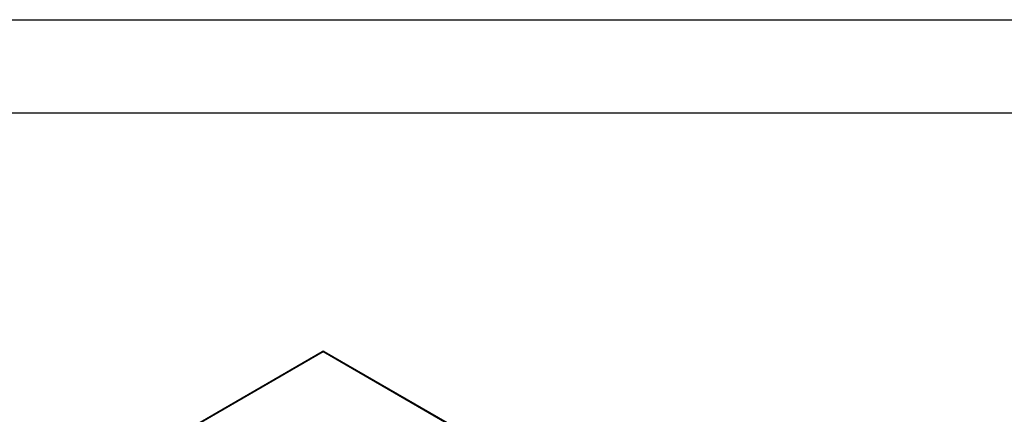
# Model space of a CAD drawing. Extents: x 0 to 1191, y -35 to 841.
# Tile 10 of 11: x 914 to 1041, y 790 to 841. Entities that reach past the tile are written whole.
import ezdxf

# ---------------------------------------------------------------- set-up
doc = ezdxf.new("R2010")
doc.units = 0
doc.header["$LTSCALE"] = 25.4
doc.layers.get('0').update_dxf_attribs({"linetype": 'CONTINUOUS'})

# ---------------------------------------------------------------- blocks, each defined once
blk = doc.blocks.new('ata-Border-A0-002')
at = {"color": 253, "ltscale": 0.5}
blk.add_line((0, 841), (1189, 841), dxfattribs=at)
blk.add_line((10, 829), (1179, 829))

msp = doc.modelspace()

# ---------------------------------------------------------------- linework, layer by layer
for p, q in [((916.9966047, 777.23345), (953.4126039, 798.258237)), ((917.1216047, 777.2210678), (953.5376039, 798.2458548)), ((953.5376039, 798.2458548), (972.4527103, 787.325213)), ((953.6626039, 798.258237), (972.5777103, 787.3375952))]:
    msp.add_line(p, q)
msp.add_arc((953.5376039, 798.0417306), 0.25, 60, 120)
for major_axis, start_param, end_param in [((-0.125, 0.2165064), 5.4977871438, 6.2831853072), ((0.125, 0.2165064), 0, 0.7853981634)]:
    msp.add_ellipse((953.5376039, 798.0417306), major_axis=major_axis, ratio=0.5773502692, start_param=start_param, end_param=end_param)

# ---------------------------------------------------------------- block references
msp.add_blockref('ata-Border-A0-002', (0, 0))

doc.saveas('drawing.dxf')
